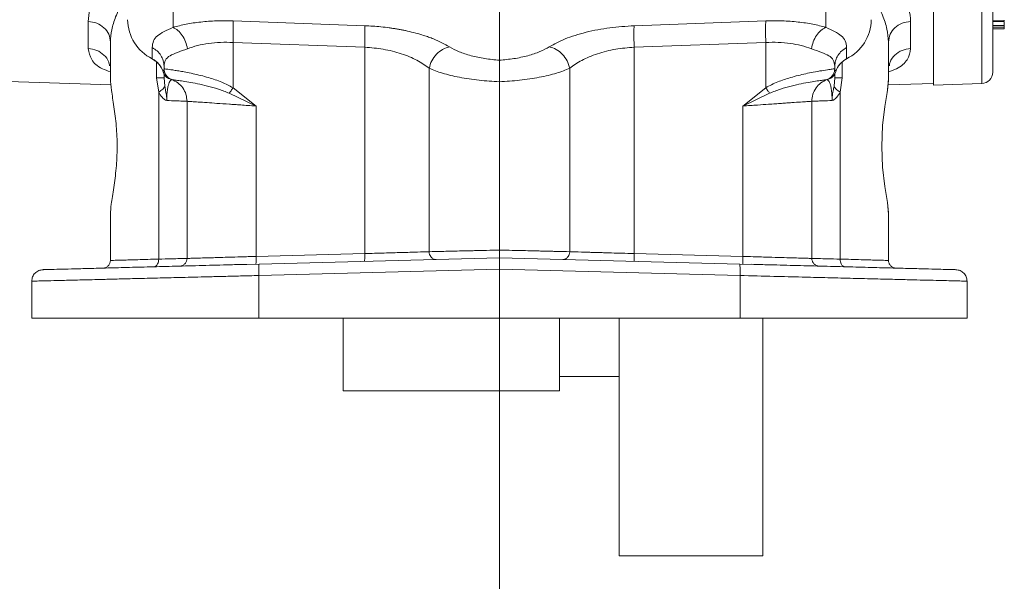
# Model space of a CAD drawing. Header units: inches. Extents: x 0.3 to 33.9, y 0.2 to 21.7.
# Tile 14 of 26: x 21.5 to 26.7, y 4.8 to 7.8. Entities that reach past the tile are written whole.
import ezdxf

# ---------------------------------------------------------------- set-up
doc = ezdxf.new("R2010")
doc.units = ezdxf.units.IN
doc.header["$MEASUREMENT"] = 0
doc.layers.add('SLD-0', color=7, linetype='Continuous', lineweight=15)

msp = doc.modelspace()

# ---------------------------------------------------------------- linework, layer by layer
at = {"color": 8, "linetype": 'Continuous', "lineweight": 15}
for p, q in [((26.54058, 7.97083), (26.54058, 7.4333)), ((22.3209, 7.82839), (22.3209, 7.72682)), ((25.72707, 7.82842), (25.72707, 7.72682)), ((22.23536, 7.46282), (22.23536, 7.54428)), ((22.26885, 7.49719), (22.27274, 7.50756)), ((25.77911, 7.49719), (25.77464, 7.50912)), ((25.8126, 7.54589), (25.8126, 7.46282))]:
    msp.add_line(p, q, dxfattribs=at)
at = {"color": 7, "linetype": 'Continuous', "lineweight": 15}
for p, q in [((26.28848, 7.96195), (26.28848, 7.4245)), ((22.63409, 7.75996), (23.3209, 7.73522)), ((24.02398, 7.80497), (24.02398, 7.55535)), ((24.72706, 7.73522), (25.41387, 7.75996)), ((26.59848, 7.76038), (26.65848, 7.76038)), ((21.87817, 7.61626), (21.87817, 7.75726)), ((26.16979, 7.75726), (26.16979, 7.61626)), ((26.59848, 7.75695), (26.65848, 7.75695)), ((26.65848, 7.73672), (26.59848, 7.73672)), ((26.65848, 7.72846), (26.59848, 7.72846)), ((26.65848, 7.71953), (26.59848, 7.71953)), ((21.99398, 7.65038), (21.99398, 7.45841)), ((22.21236, 7.56267), (22.21236, 7.62139)), ((22.63409, 7.64808), (23.3209, 7.62334)), ((22.63409, 7.64808), (22.63409, 7.41148)), ((23.3209, 7.62334), (23.3209, 6.54676)), ((25.41387, 7.64808), (24.72706, 7.62334)), ((24.72706, 7.62334), (24.72706, 6.54676)), ((25.41387, 7.64808), (25.41387, 7.41148)), ((25.8356, 7.62139), (25.8356, 7.56267)), ((26.05398, 7.45841), (26.05398, 7.65038)), ((22.27398, 7.52351), (22.27398, 7.51086)), ((22.27406, 7.51084), (22.27398, 7.51086)), ((22.27398, 7.51086), (22.27398, 7.50297)), ((23.65739, 6.5565), (23.65739, 7.51296)), ((24.39057, 7.51296), (24.39057, 6.5565)), ((25.77398, 7.51086), (25.77391, 7.51084)), ((25.77398, 7.51086), (25.77398, 7.52351)), ((20.48234, 7.479), (21.9971, 7.4261)), ((22.24608, 7.38876), (22.23536, 7.46282)), ((22.27398, 7.48366), (22.27398, 7.46282)), ((22.27398, 7.46282), (22.27813, 7.41939)), ((22.30393, 7.45759), (22.30685, 7.45659)), ((22.30685, 7.45659), (22.30801, 7.45623)), ((22.30801, 7.45623), (22.31398, 7.45429)), ((22.31402, 7.45428), (22.31398, 7.45429)), ((25.73394, 7.45428), (25.73398, 7.45429)), ((25.73398, 7.45429), (25.73995, 7.45623)), ((25.74241, 7.45803), (25.73656, 7.45532)), ((25.73866, 7.45584), (25.74924, 7.46029)), ((25.73995, 7.45623), (25.74111, 7.45659)), ((25.74111, 7.45659), (25.74403, 7.45759)), ((25.74924, 7.46029), (25.75361, 7.46213)), ((25.76984, 7.41939), (25.77398, 7.46282)), ((25.77398, 7.46282), (25.77398, 7.48366)), ((25.8126, 7.46282), (25.80188, 7.38876)), ((22.63409, 7.41148), (22.75409, 7.31632)), ((25.29387, 7.31632), (25.41387, 7.41148)), ((26.05183, 7.42614), (26.28848, 7.4344)), ((26.28848, 7.4245), (26.54058, 7.4333)), ((22.24608, 6.51798), (22.24608, 7.38876)), ((22.61431, 7.38289), (22.75409, 7.31632)), ((25.29387, 7.31632), (25.43365, 7.38289)), ((25.80188, 7.38876), (25.80188, 6.51798)), ((22.39398, 7.34116), (22.39398, 6.5215)), ((22.75409, 7.31632), (22.75409, 6.53192)), ((25.29387, 6.53192), (25.29387, 7.31632)), ((25.65398, 6.5215), (25.65398, 7.34116)), ((21.99398, 6.75304), (21.99398, 6.51102)), ((26.05398, 6.51102), (26.05398, 6.75304)), ((22.75409, 6.53192), (23.3209, 6.54676)), ((22.77013, 6.49238), (24.02398, 6.52522)), ((24.02398, 6.52522), (25.27783, 6.49238)), ((24.72706, 6.54676), (25.29387, 6.53192)), ((22.76955, 6.49122), (22.6578, 6.48944)), ((22.77013, 6.49238), (22.76959, 6.49009)), ((25.27783, 6.49238), (25.27837, 6.49009)), ((25.39016, 6.48944), (25.27841, 6.49122)), ((25.82229, 6.47888), (25.86368, 6.47731)), ((24.02398, 6.46528), (22.76856, 6.4324)), ((22.76856, 6.4324), (22.76856, 6.21072)), ((25.2794, 6.4324), (24.02398, 6.46528)), ((24.02398, 6.21072), (24.02398, 6.46528)), ((25.2794, 6.4324), (25.2794, 6.21072)), ((21.58398, 6.40287), (21.58398, 6.21072)), ((26.46398, 6.40287), (26.46398, 6.21072)), ((21.58398, 6.21072), (22.76856, 6.21072)), ((22.76856, 6.21072), (24.02398, 6.21072)), ((23.20898, 5.83022), (23.20898, 6.21072)), ((24.02398, 6.21072), (25.2794, 6.21072)), ((24.33698, 5.83022), (24.33698, 6.21072)), ((24.64898, 4.97072), (24.64898, 6.21072)), ((25.2794, 6.21072), (26.46398, 6.21072)), ((25.39898, 4.97072), (25.39898, 6.21072)), ((24.33698, 5.90572), (24.64898, 5.90572)), ((23.20898, 5.83022), (24.33698, 5.83022)), ((24.64898, 4.97072), (25.39898, 4.97072))]:
    msp.add_line(p, q, dxfattribs=at)
at = {"color": 7, "linetype": 'Continuous', "lineweight": 15, "flags": 128}
for points in [[(22.21309, 7.56053), (22.21264, 7.56104), (22.21236, 7.56267)], [(25.83356, 7.56061), (25.83449, 7.56042), (25.83532, 7.56104), (25.8356, 7.56267)], [(26.05398, 6.75304), (26.05398, 6.75304), (26.05398, 6.75304), (26.04812, 6.81379), (26.03543, 6.89711), (26.0235, 6.9969), (26.01868, 7.10572), (26.02351, 7.21454), (26.03543, 7.31433), (26.04812, 7.39765), (26.05398, 7.45841)]]:
    msp.add_lwpolyline(points, dxfattribs=at)
at = {"color": 7, "linetype": 'Continuous', "lineweight": 15}
for centre, radius, start, end in [((22.31547, 7.76996), 0.23152, 180.8346, 243.55193), ((25.73249, 7.76996), 0.23152, 296.44813, 359.16527), ((22.16081, 7.46108), 0.11392, 18.479, 63.09376), ((25.88716, 7.46108), 0.11392, 116.90632, 161.52099), ((26.53848, 7.49326), 0.06, 272, 360)]:
    msp.add_arc(centre, radius, start, end, dxfattribs=at)
at = {"color": 8, "linetype": 'Continuous', "lineweight": 15}
for points, knots in [([(21.87817, 7.75726), (21.87982, 7.77779), (21.88314, 7.81905), (21.90964, 7.8858), (21.95422, 7.96413), (22.00463, 8.01992), (22.03409, 8.05252)], [0, 0, 0, 0, 0.2254068, 0.4529465, 0.6802824, 1, 1, 1, 1]), ([(21.99398, 7.65038), (21.99536, 7.67136), (21.99813, 7.71325), (22.02044, 7.78255), (22.0493, 7.84432), (22.07494, 7.88358), (22.08398, 7.89743)], [0, 0, 0, 0, 0.2724596, 0.5441742, 0.8392156, 1, 1, 1, 1]), ([(21.99398, 7.49468), (21.97936, 7.4999), (21.93264, 7.51658), (21.8899, 7.55626), (21.88207, 7.59628), (21.87817, 7.61626)], [0, 0, 0, 0, 0.1857893, 0.5936267, 1, 1, 1, 1]), ([(21.87817, 7.61626), (21.89351, 7.61415), (21.92418, 7.60993), (21.96186, 7.58359), (21.98524, 7.5538), (21.98837, 7.53273), (21.98938, 7.52596)], [0, 0, 0, 0, 0.2879035, 0.5758062, 0.8637087, 1, 1, 1, 1]), ([(26.16979, 7.61626), (26.16588, 7.59619), (26.15805, 7.55602), (26.11502, 7.51638), (26.06839, 7.49978), (26.05398, 7.49465)], [0, 0, 0, 0, 0.40835209, 0.81715743, 1, 1, 1, 1]), ([(26.16979, 7.61626), (26.15446, 7.61415), (26.12378, 7.60993), (26.08611, 7.58359), (26.06273, 7.55381), (26.0596, 7.53275), (26.05859, 7.52599)], [0, 0, 0, 0, 0.2879558, 0.5759116, 0.8638661, 1, 1, 1, 1]), ([(22.76959, 6.49009), (22.7694, 6.48953), (22.76883, 6.48787), (22.7683, 6.47559), (22.76809, 6.45601), (22.7684, 6.44027), (22.76856, 6.4324)], [0, 0, 0, 0, 0.1428891, 0.428593, 0.7142956, 1, 1, 1, 1]), ([(25.27837, 6.49009), (25.27856, 6.48953), (25.27913, 6.48787), (25.27966, 6.47559), (25.27988, 6.45601), (25.27956, 6.44027), (25.2794, 6.4324)], [0, 0, 0, 0, 0.1428891, 0.428593, 0.7142956, 1, 1, 1, 1]), ([(25.82245, 6.47978), (25.82035, 6.48032), (25.81445, 6.48184), (25.80752, 6.49132), (25.80258, 6.50427), (25.80211, 6.51341), (25.80188, 6.51798)], [0, 0, 0, 0, 0.17709134, 0.49651721, 0.74823468, 1, 1, 1, 1])]:
    msp.add_open_spline(points, degree=3, knots=knots, dxfattribs=at)
at = {"color": 7, "linetype": 'Continuous', "lineweight": 15}
for points, knots in [([(26.59848, 8.02006), (26.59848, 7.96785), (26.59848, 7.86247), (26.59848, 7.7342), (26.59848, 7.6287), (26.59848, 7.5518), (26.59848, 7.50247), (26.59848, 7.49634), (26.59848, 7.49326)], [0, 0, 0, 0, 0.159873, 0.3226643, 0.488197, 0.6577181, 0.8283959, 1, 1, 1, 1]), ([(26.08942, 7.96393), (26.10515, 7.93981), (26.13658, 7.89162), (26.16414, 7.82175), (26.16792, 7.77869), (26.16979, 7.75726)], [0, 0, 0, 0, 0.334788, 0.6689873, 1, 1, 1, 1]), ([(26.05398, 7.65038), (26.05236, 7.67265), (26.0491, 7.71732), (26.02544, 7.78989), (25.99836, 7.84007), (25.98469, 7.86539)], [0, 0, 0, 0, 0.3297072, 0.6616616, 1, 1, 1, 1]), ([(22.3209, 7.72682), (22.34292, 7.73267), (22.387, 7.74437), (22.46475, 7.75536), (22.5477, 7.76141), (22.60536, 7.76044), (22.63409, 7.75996)], [0, 0, 0, 0, 0.2512882, 0.5031128, 0.7523636, 1, 1, 1, 1]), ([(22.63409, 7.75996), (22.63447, 7.75465), (22.63523, 7.74404), (22.63553, 7.71682), (22.63523, 7.68416), (22.63447, 7.66011), (22.63409, 7.64808)], [0, 0, 0, 0, 0.25, 0.4999994, 0.7499995, 1, 1, 1, 1]), ([(25.41387, 7.75996), (25.41349, 7.75465), (25.41274, 7.74404), (25.41243, 7.71682), (25.41274, 7.68416), (25.41349, 7.66011), (25.41387, 7.64808)], [0, 0, 0, 0, 0.25, 0.4999994, 0.7499995, 1, 1, 1, 1]), ([(25.41387, 7.75996), (25.44246, 7.76044), (25.50012, 7.76142), (25.58316, 7.75538), (25.661, 7.74435), (25.70509, 7.73265), (25.72707, 7.72682)], [0, 0, 0, 0, 0.246357, 0.4969824, 0.7491899, 1, 1, 1, 1]), ([(26.65848, 7.76038), (26.65848, 7.76073), (26.65848, 7.76113), (26.65848, 7.76423), (26.65848, 7.76454)], [0, 0, 0, 0, 0.9005753, 1, 1, 1, 1]), ([(21.87817, 7.75726), (21.89347, 7.75525), (21.92409, 7.75122), (21.96223, 7.72633), (21.98881, 7.69149), (21.99226, 7.66408), (21.99398, 7.65038)], [0, 0, 0, 0, 0.2500003, 0.4999996, 0.7499996, 1, 1, 1, 1]), ([(22.21236, 7.62139), (22.21361, 7.63332), (22.21608, 7.65686), (22.23758, 7.6828), (22.27088, 7.70377), (22.30455, 7.71929), (22.3209, 7.72682)], [0, 0, 0, 0, 0.265203, 0.5230816, 0.7683609, 1, 1, 1, 1]), ([(22.3209, 7.72682), (22.32965, 7.72204), (22.34716, 7.71246), (22.36987, 7.68541), (22.3877, 7.65213), (22.39328, 7.62734), (22.39606, 7.61495)], [0, 0, 0, 0, 0.2499946, 0.500002, 0.7499957, 1, 1, 1, 1]), ([(23.3209, 7.73522), (23.33511, 7.73458), (23.36358, 7.73329), (23.40619, 7.72957), (23.44091, 7.72547), (23.46782, 7.72161), (23.4872, 7.71852), (23.50631, 7.71514), (23.52516, 7.7115), (23.55255, 7.70571), (23.58774, 7.69716), (23.62448, 7.68645), (23.65485, 7.67622), (23.7049, 7.65755), (23.73752, 7.63939), (23.76365, 7.62484)], [0, 0, 0, 0, 0.08018552, 0.16074434, 0.24151597, 0.27971864, 0.31786323, 0.35601677, 0.39424626, 0.43261846, 0.52578553, 0.61983042, 0.68263524, 0.74569708, 1, 1, 1, 1]), ([(23.3209, 7.73522), (23.32128, 7.72991), (23.32203, 7.7193), (23.32234, 7.69208), (23.32203, 7.65942), (23.32128, 7.63537), (23.3209, 7.62334)], [0, 0, 0, 0, 0.24999998, 0.49999941, 0.74999951, 1, 1, 1, 1]), ([(24.28431, 7.62484), (24.3103, 7.63919), (24.3627, 7.66814), (24.47276, 7.70228), (24.59695, 7.72682), (24.68436, 7.73246), (24.72706, 7.73522)], [0, 0, 0, 0, 0.2519184, 0.5080371, 0.7596982, 1, 1, 1, 1]), ([(24.72706, 7.62334), (24.72669, 7.63537), (24.72593, 7.65942), (24.72563, 7.69208), (24.72593, 7.7193), (24.72669, 7.72991), (24.72706, 7.73522)], [0, 0, 0, 0, 0.2500005, 0.5000006, 0.75, 1, 1, 1, 1]), ([(25.72707, 7.72682), (25.71831, 7.72204), (25.7008, 7.71247), (25.67809, 7.68541), (25.66027, 7.65213), (25.65469, 7.62734), (25.6519, 7.61495)], [0, 0, 0, 0, 0.2500051, 0.4999991, 0.7500053, 1, 1, 1, 1]), ([(25.72707, 7.72682), (25.74342, 7.71929), (25.77709, 7.70377), (25.81038, 7.6828), (25.83189, 7.65687), (25.83435, 7.63333), (25.8356, 7.62139)], [0, 0, 0, 0, 0.2316388, 0.4769179, 0.7347439, 1, 1, 1, 1]), ([(26.16979, 7.75726), (26.15449, 7.75525), (26.12388, 7.75122), (26.08573, 7.72633), (26.05915, 7.69149), (26.0557, 7.66408), (26.05398, 7.65038)], [0, 0, 0, 0, 0.25000014, 0.50000004, 0.74999963, 1, 1, 1, 1]), ([(26.65848, 7.73672), (26.65848, 7.73908), (26.65848, 7.74253), (26.65848, 7.74999), (26.65848, 7.75437), (26.65848, 7.7567), (26.65848, 7.75695)], [0, 0, 0, 0, 0.5037779, 0.7373858, 0.9718383, 1, 1, 1, 1]), ([(26.65848, 7.73672), (26.65848, 7.73592), (26.65848, 7.73457), (26.65848, 7.73157), (26.65848, 7.72952), (26.65848, 7.72846)], [0, 0, 0, 0, 0.4096657, 0.6926808, 1, 1, 1, 1]), ([(26.65848, 7.71953), (26.65848, 7.71962), (26.65848, 7.71987), (26.65848, 7.72163), (26.65848, 7.72405), (26.65848, 7.72658), (26.65848, 7.7279), (26.65848, 7.72846)], [0, 0, 0, 0, 0.1422159, 0.3702938, 0.7054823, 0.8758597, 1, 1, 1, 1]), ([(22.21236, 7.62139), (22.22125, 7.6159), (22.23904, 7.6049), (22.25851, 7.58087), (22.27153, 7.5533), (22.27317, 7.53344), (22.27398, 7.52351)], [0, 0, 0, 0, 0.2499995, 0.5000007, 0.7500004, 1, 1, 1, 1]), ([(22.27398, 7.52351), (22.27538, 7.53511), (22.27816, 7.5581), (22.30284, 7.57956), (22.34142, 7.59515), (22.37784, 7.60834), (22.39606, 7.61495)], [0, 0, 0, 0, 0.2546964, 0.5046695, 0.752029, 1, 1, 1, 1]), ([(22.39606, 7.61495), (22.41308, 7.62087), (22.44645, 7.63249), (22.5056, 7.64351), (22.56837, 7.64953), (22.61224, 7.64856), (22.63409, 7.64808)], [0, 0, 0, 0, 0.2576884, 0.5051675, 0.7534559, 1, 1, 1, 1]), ([(23.3209, 7.62334), (23.35354, 7.62054), (23.42037, 7.6148), (23.51428, 7.59033), (23.59778, 7.55624), (23.63733, 7.52753), (23.65739, 7.51296)], [0, 0, 0, 0, 0.2376445, 0.4865803, 0.7396411, 1, 1, 1, 1]), ([(23.76365, 7.62484), (23.75151, 7.62141), (23.72722, 7.61456), (23.69454, 7.58798), (23.66883, 7.55308), (23.6612, 7.52634), (23.65739, 7.51296)], [0, 0, 0, 0, 0.2499949, 0.4999765, 0.749985, 1, 1, 1, 1]), ([(23.76365, 7.62484), (23.77932, 7.61613), (23.81042, 7.59885), (23.87434, 7.57809), (23.94634, 7.56239), (23.99821, 7.55768), (24.02398, 7.55535)], [0, 0, 0, 0, 0.2558998, 0.5077008, 0.7554298, 1, 1, 1, 1]), ([(24.02398, 7.55535), (24.04937, 7.55764), (24.10125, 7.56233), (24.17368, 7.57807), (24.23787, 7.59895), (24.2689, 7.61625), (24.28431, 7.62484)], [0, 0, 0, 0, 0.2409651, 0.4922893, 0.7478289, 1, 1, 1, 1]), ([(24.28431, 7.62484), (24.29646, 7.62141), (24.32074, 7.61456), (24.35342, 7.58798), (24.37914, 7.55308), (24.38676, 7.52634), (24.39057, 7.51296)], [0, 0, 0, 0, 0.249994, 0.4999758, 0.7499847, 1, 1, 1, 1]), ([(24.39057, 7.51296), (24.41026, 7.52729), (24.44974, 7.55602), (24.53325, 7.59023), (24.62773, 7.61488), (24.69456, 7.62058), (24.72706, 7.62334)], [0, 0, 0, 0, 0.25600936, 0.51341703, 0.76337447, 1, 1, 1, 1]), ([(25.41387, 7.64808), (25.43571, 7.64856), (25.47958, 7.64952), (25.54233, 7.64352), (25.6015, 7.6325), (25.63486, 7.62088), (25.6519, 7.61495)], [0, 0, 0, 0, 0.2463995, 0.4948312, 0.7420556, 1, 1, 1, 1]), ([(25.6519, 7.61495), (25.67013, 7.60834), (25.70654, 7.59515), (25.74513, 7.57956), (25.7698, 7.5581), (25.77258, 7.53511), (25.77398, 7.52351)], [0, 0, 0, 0, 0.2479705, 0.4953305, 0.7453036, 1, 1, 1, 1]), ([(25.77398, 7.52351), (25.7748, 7.53344), (25.77643, 7.5533), (25.78945, 7.58087), (25.80892, 7.6049), (25.82671, 7.6159), (25.8356, 7.62139)], [0, 0, 0, 0, 0.2499996, 0.4999994, 0.7499999, 1, 1, 1, 1]), ([(22.21312, 7.56052), (22.21758, 7.55799), (22.23142, 7.55014), (22.2504, 7.53198), (22.26471, 7.51115), (22.2678, 7.49745), (22.26868, 7.49354)], [0, 0, 0, 0, 0.1650738, 0.511874, 0.8607314, 1, 1, 1, 1]), ([(24.02398, 7.55535), (24.02398, 7.55188), (24.02396, 7.54188), (24.02399, 7.51488), (24.02398, 7.47847), (24.02398, 7.45432), (24.02398, 7.44309)], [0, 0, 0, 0, 0.1729611, 0.499332, 0.7672217, 1, 1, 1, 1]), ([(25.79713, 7.52968), (25.80054, 7.53417), (25.81016, 7.54683), (25.82436, 7.55521), (25.83352, 7.56063)], [0, 0, 0, 0, 0.3546063, 1, 1, 1, 1]), ([(22.31398, 7.45429), (22.30836, 7.45686), (22.29711, 7.46201), (22.2843, 7.47573), (22.27563, 7.49238), (22.27453, 7.5047), (22.27398, 7.51086)], [0, 0, 0, 0, 0.2500001, 0.4999993, 0.7499989, 1, 1, 1, 1]), ([(22.27406, 7.51084), (22.27624, 7.5105), (22.28047, 7.50984), (22.30369, 7.50667), (22.33037, 7.50265), (22.35684, 7.49834), (22.38823, 7.49274), (22.42435, 7.48549), (22.46454, 7.47619), (22.51443, 7.46253), (22.57252, 7.44392), (22.61468, 7.42171), (22.63409, 7.41148)], [0, 0, 0, 0, 0.138461, 0.2684566, 0.3505381, 0.4289333, 0.5036869, 0.5926668, 0.6763056, 0.754763, 0.8870664, 1, 1, 1, 1]), ([(22.27406, 7.51084), (22.27474, 7.50394), (22.27612, 7.49015), (22.28618, 7.47328), (22.29913, 7.46091), (22.30906, 7.45649), (22.31402, 7.45428)], [0, 0, 0, 0, 0.2797687, 0.5595375, 0.779764, 1, 1, 1, 1]), ([(23.65739, 7.51296), (23.67908, 7.5042), (23.72294, 7.48648), (23.81365, 7.46533), (23.91584, 7.44967), (23.98842, 7.44525), (24.02398, 7.44309)], [0, 0, 0, 0, 0.2494037, 0.5042383, 0.7571391, 1, 1, 1, 1]), ([(24.02398, 7.44309), (24.05954, 7.44525), (24.13212, 7.44967), (24.23431, 7.46533), (24.32502, 7.48648), (24.36888, 7.5042), (24.39057, 7.51296)], [0, 0, 0, 0, 0.2428588, 0.4957616, 0.7505962, 1, 1, 1, 1]), ([(25.41387, 7.41148), (25.4237, 7.417), (25.44429, 7.42857), (25.47645, 7.44233), (25.50964, 7.4546), (25.54509, 7.46578), (25.58344, 7.47617), (25.62361, 7.4855), (25.66648, 7.49409), (25.70921, 7.5014), (25.74449, 7.50667), (25.76822, 7.50992), (25.77198, 7.51053), (25.77391, 7.51084)], [0, 0, 0, 0, 0.05803979, 0.12165599, 0.18176405, 0.24553828, 0.32397838, 0.4076033, 0.49657248, 0.61757384, 0.74849683, 0.87128391, 1, 1, 1, 1]), ([(25.73394, 7.45428), (25.74021, 7.45723), (25.75275, 7.46313), (25.7653, 7.47825), (25.77263, 7.49458), (25.77348, 7.50542), (25.77391, 7.51084)], [0, 0, 0, 0, 0.2797695, 0.5595378, 0.7797639, 1, 1, 1, 1]), ([(25.77398, 7.51086), (25.77343, 7.5047), (25.77233, 7.49238), (25.76366, 7.47573), (25.75086, 7.46201), (25.73961, 7.45686), (25.73398, 7.45429)], [0, 0, 0, 0, 0.2500015, 0.4999998, 0.7499998, 1, 1, 1, 1]), ([(21.99398, 7.45841), (21.99536, 7.43968), (21.9981, 7.40235), (22.01311, 7.31531), (22.02599, 7.21345), (22.0311, 7.10156), (22.02523, 6.99008), (22.01174, 6.88721), (21.99734, 6.80426), (21.99503, 6.76899), (21.99398, 6.75304)], [0, 0, 0, 0, 0.1271949, 0.2535414, 0.3792697, 0.504564, 0.6298635, 0.755633, 0.8894805, 1, 1, 1, 1]), ([(22.23536, 7.46282), (22.2411, 7.46282), (22.25257, 7.46282), (22.26458, 7.46282), (22.27251, 7.46282), (22.27349, 7.46282), (22.27398, 7.46282)], [0, 0, 0, 0, 0.2499995, 0.4999994, 0.7500001, 1, 1, 1, 1]), ([(22.26885, 7.49719), (22.2701, 7.49298), (22.27259, 7.48457), (22.28026, 7.47317), (22.29081, 7.46346), (22.29974, 7.45946), (22.30393, 7.45759)], [0, 0, 0, 0, 0.2519107, 0.5031452, 0.7668567, 1, 1, 1, 1]), ([(22.31398, 7.45429), (22.31322, 7.45389), (22.31175, 7.45311), (22.30333, 7.4444), (22.29656, 7.42694), (22.29213, 7.4075), (22.28949, 7.384), (22.28843, 7.36216), (22.2884, 7.35082), (22.28838, 7.34518)], [0, 0, 0, 0, 0.2838417, 0.5517746, 0.6756969, 0.7915949, 0.8985948, 0.9495969, 1, 1, 1, 1]), ([(22.39398, 7.34116), (22.39288, 7.35347), (22.39069, 7.3781), (22.37335, 7.41139), (22.34775, 7.43885), (22.32527, 7.44913), (22.31402, 7.45428)], [0, 0, 0, 0, 0.25000018, 0.50000031, 0.74999946, 1, 1, 1, 1]), ([(22.31402, 7.45428), (22.31538, 7.45406), (22.31809, 7.45362), (22.33611, 7.45124), (22.3639, 7.44731), (22.40152, 7.44136), (22.44754, 7.43293), (22.50011, 7.42114), (22.55683, 7.40605), (22.59529, 7.39055), (22.61431, 7.38289)], [0, 0, 0, 0, 0.1246943, 0.2493649, 0.3746844, 0.5003338, 0.6263104, 0.7524235, 0.877585, 1, 1, 1, 1]), ([(25.43365, 7.38289), (25.45267, 7.39055), (25.49113, 7.40605), (25.54785, 7.42114), (25.60042, 7.43293), (25.64644, 7.44136), (25.68406, 7.44731), (25.71186, 7.45124), (25.72988, 7.45362), (25.73259, 7.45406), (25.73394, 7.45428)], [0, 0, 0, 0, 0.1224151, 0.2475767, 0.3736897, 0.4996662, 0.6253156, 0.7506352, 0.8753057, 1, 1, 1, 1]), ([(25.65398, 7.34116), (25.65508, 7.35347), (25.65728, 7.3781), (25.67461, 7.41139), (25.70021, 7.43885), (25.7227, 7.44913), (25.73394, 7.45428)], [0, 0, 0, 0, 0.2500004, 0.5000009, 0.7500006, 1, 1, 1, 1]), ([(25.73398, 7.45429), (25.73474, 7.45389), (25.73621, 7.45311), (25.74463, 7.4444), (25.75141, 7.42694), (25.75583, 7.4075), (25.75848, 7.384), (25.75953, 7.36216), (25.75956, 7.35082), (25.75958, 7.34518)], [0, 0, 0, 0, 0.2838417, 0.5517746, 0.6756969, 0.7915949, 0.8985948, 0.9495969, 1, 1, 1, 1]), ([(25.77911, 7.49719), (25.77786, 7.49298), (25.77537, 7.48457), (25.76784, 7.47338), (25.75741, 7.46363), (25.74848, 7.4596), (25.74403, 7.45759)], [0, 0, 0, 0, 0.2519191, 0.5031615, 0.7524948, 1, 1, 1, 1]), ([(25.8126, 7.46282), (25.80687, 7.46282), (25.79539, 7.46282), (25.78338, 7.46282), (25.77545, 7.46282), (25.77447, 7.46282), (25.77398, 7.46282)], [0, 0, 0, 0, 0.2499989, 0.5000003, 0.75, 1, 1, 1, 1]), ([(26.05398, 7.45839), (26.05393, 7.45528), (26.05384, 7.44907), (26.0531, 7.43856), (26.052, 7.42723), (26.05052, 7.41495), (26.04903, 7.40392), (26.04796, 7.39666), (26.04758, 7.3941)], [0, 0, 0, 0, 0.18195419, 0.36264455, 0.54255029, 0.7221584, 0.90195742, 1, 1, 1, 1]), ([(22.24608, 7.38876), (22.25382, 7.39424), (22.26931, 7.40522), (22.27519, 7.41466), (22.27813, 7.41939)], [0, 0, 0, 0, 0.4999996, 1, 1, 1, 1]), ([(22.27813, 7.41939), (22.27954, 7.41162), (22.28184, 7.39891), (22.28568, 7.37856), (22.28777, 7.36335), (22.28828, 7.35267), (22.28837, 7.34934), (22.28837, 7.34782), (22.28838, 7.34656), (22.28837, 7.34551), (22.28838, 7.34517), (22.28838, 7.34514), (22.28838, 7.34514), (22.28838, 7.34514), (22.28838, 7.34514), (22.28838, 7.34514), (22.28838, 7.34514), (22.28838, 7.34514), (22.28838, 7.34516), (22.28838, 7.34517), (22.28838, 7.34518)], [0, 0, 0, 0, 0.3253718, 0.5326, 0.8280113, 0.9269725, 0.9496365, 0.9579265, 0.9861992, 0.9982861, 0.9991633, 0.9993534, 0.9993747, 0.9993816, 0.9993885, 0.9993943, 0.9994013, 0.9994203, 0.9996103, 1, 1, 1, 1]), ([(22.63409, 7.41148), (22.63047, 7.40635), (22.62321, 7.39609), (22.61728, 7.38729), (22.61431, 7.38289)], [0, 0, 0, 0, 0.4999987, 1, 1, 1, 1]), ([(25.41387, 7.41148), (25.4175, 7.40635), (25.42475, 7.39609), (25.43068, 7.38729), (25.43365, 7.38289)], [0, 0, 0, 0, 0.5000016, 1, 1, 1, 1]), ([(25.75958, 7.34518), (25.75958, 7.34517), (25.75958, 7.34516), (25.75958, 7.34514), (25.75958, 7.34514), (25.75958, 7.34514), (25.75958, 7.34514), (25.75958, 7.34514), (25.75958, 7.34514), (25.75958, 7.34514), (25.75958, 7.34517), (25.75959, 7.34524), (25.75958, 7.34557), (25.75959, 7.34661), (25.75959, 7.34782), (25.7596, 7.34882), (25.7596, 7.34923), (25.75961, 7.34981), (25.75964, 7.35089), (25.75969, 7.35265), (25.75981, 7.35519), (25.76003, 7.35881), (25.76047, 7.364), (25.76134, 7.37148), (25.76301, 7.38244), (25.76612, 7.39891), (25.76843, 7.41162), (25.76984, 7.41939)], [0, 0, 0, 0, 0.0003897, 0.0005795, 0.0005989, 0.0006058, 0.0006115, 0.0006184, 0.0006252, 0.0006468, 0.0008369, 0.0017138, 0.0032025, 0.0137981, 0.0420637, 0.0503516, 0.0530485, 0.0578141, 0.07301, 0.0950542, 0.126705, 0.1719597, 0.2367714, 0.3302894, 0.4675347, 0.6747108, 1, 1, 1, 1]), ([(25.80188, 7.38876), (25.79414, 7.39424), (25.77865, 7.40522), (25.77278, 7.41466), (25.76984, 7.41939)], [0, 0, 0, 0, 0.4999934, 1, 1, 1, 1]), ([(22.28838, 7.34518), (22.28608, 7.34583), (22.2774, 7.34829), (22.2618, 7.36229), (22.25165, 7.37938), (22.24608, 7.38876)], [0, 0, 0, 0, 0.139884, 0.5282702, 1, 1, 1, 1]), ([(25.75958, 7.34518), (25.76188, 7.34583), (25.77057, 7.34829), (25.78616, 7.3623), (25.79631, 7.37938), (25.80188, 7.38876)], [0, 0, 0, 0, 0.1398853, 0.5282706, 1, 1, 1, 1]), ([(22.39398, 7.34116), (22.39275, 7.34121), (22.39025, 7.34131), (22.36959, 7.3421), (22.33709, 7.34333), (22.30474, 7.34456), (22.28838, 7.34518)], [0, 0, 0, 0, 0.2417602, 0.4890076, 0.7417517, 1, 1, 1, 1]), ([(22.75409, 7.31632), (22.73982, 7.31731), (22.7128, 7.31917), (22.67529, 7.32175), (22.64311, 7.32397), (22.6006, 7.32691), (22.55044, 7.33036), (22.49539, 7.33417), (22.45072, 7.33723), (22.41796, 7.33947), (22.39769, 7.34089), (22.39521, 7.34107), (22.39398, 7.34116)], [0, 0, 0, 0, 0.0745786, 0.1411886, 0.1998272, 0.2504929, 0.3808236, 0.5005335, 0.6301494, 0.7565884, 0.8798662, 1, 1, 1, 1]), ([(25.65398, 7.34116), (25.65276, 7.34107), (25.65028, 7.34089), (25.63002, 7.33947), (25.59726, 7.33723), (25.55961, 7.33465), (25.52448, 7.33222), (25.49585, 7.33025), (25.46365, 7.32803), (25.42234, 7.32519), (25.36595, 7.32128), (25.31985, 7.31811), (25.29387, 7.31632)], [0, 0, 0, 0, 0.1200645, 0.2433215, 0.3697874, 0.4994799, 0.5598386, 0.6232343, 0.6896677, 0.7591392, 0.8642527, 1, 1, 1, 1]), ([(25.65398, 7.34116), (25.65522, 7.34121), (25.65771, 7.34131), (25.67837, 7.3421), (25.71087, 7.34333), (25.74323, 7.34456), (25.75958, 7.34518)], [0, 0, 0, 0, 0.2417632, 0.4890118, 0.7417549, 1, 1, 1, 1]), ([(26.0482, 6.81301), (26.04853, 6.81071), (26.05014, 6.79986), (26.05175, 6.78676), (26.05293, 6.77468), (26.05336, 6.76899), (26.05354, 6.76621), (26.05362, 6.76484), (26.05365, 6.76417), (26.05367, 6.76383), (26.05368, 6.76366), (26.05369, 6.76357), (26.05369, 6.76353), (26.05369, 6.76351), (26.05369, 6.7635), (26.05369, 6.76349), (26.05369, 6.76349), (26.05369, 6.76349), (26.05369, 6.76349), (26.05369, 6.76349), (26.05369, 6.75962), (26.05384, 6.75633), (26.05398, 6.75304)], [0, 0, 0, 0, 0.092965, 0.4395816, 0.6136239, 0.7009867, 0.7447729, 0.7666944, 0.7776632, 0.7831497, 0.7858934, 0.7872646, 0.7879515, 0.7882939, 0.7884654, 0.7885509, 0.7885938, 0.7886157, 0.7886264, 0.7886318, 0.7886371, 1, 1, 1, 1]), ([(22.75409, 6.53192), (22.72709, 6.53114), (22.6792, 6.52976), (22.61792, 6.52798), (22.57043, 6.52661), (22.53148, 6.52548), (22.49081, 6.5243), (22.45169, 6.52317), (22.41887, 6.52222), (22.39791, 6.52161), (22.39529, 6.52154), (22.39398, 6.5215)], [0, 0, 0, 0, 0.1409763, 0.2499821, 0.338293, 0.421686, 0.5001598, 0.6276814, 0.7500924, 0.8758254, 1, 1, 1, 1]), ([(22.75305, 6.49193), (22.75331, 6.49254), (22.75382, 6.49376), (22.75427, 6.50301), (22.75441, 6.51622), (22.7542, 6.52669), (22.75409, 6.53192)], [0, 0, 0, 0, 0.2499997, 0.5000031, 0.7500032, 1, 1, 1, 1]), ([(23.3209, 6.54676), (23.32101, 6.54153), (23.32122, 6.53106), (23.32108, 6.51785), (23.32063, 6.5086), (23.32011, 6.50738), (23.31985, 6.50678)], [0, 0, 0, 0, 0.2500012, 0.5000001, 0.7499959, 1, 1, 1, 1]), ([(23.3209, 6.54676), (23.35525, 6.54776), (23.42149, 6.54967), (23.51606, 6.55241), (23.59803, 6.55478), (23.63812, 6.55594), (23.65739, 6.5565)], [0, 0, 0, 0, 0.26050909, 0.50243876, 0.76072994, 1, 1, 1, 1]), ([(24.02398, 6.56523), (24.00149, 6.5647), (23.95945, 6.5637), (23.90987, 6.56252), (23.87555, 6.5617), (23.85342, 6.56117), (23.83378, 6.5607), (23.78814, 6.55961), (23.7224, 6.55806), (23.6784, 6.557), (23.65739, 6.5565)], [0, 0, 0, 0, 0.155839, 0.2912027, 0.3512283, 0.4061236, 0.4558891, 0.500524, 0.7615118, 1, 1, 1, 1]), ([(23.69176, 6.51652), (23.68679, 6.51716), (23.67684, 6.51846), (23.66552, 6.52916), (23.6587, 6.54247), (23.65783, 6.55182), (23.65739, 6.5565)], [0, 0, 0, 0, 0.27959986, 0.55920701, 0.77957908, 1, 1, 1, 1]), ([(24.02398, 6.56523), (24.02398, 6.56186), (24.02398, 6.55534), (24.02397, 6.54646), (24.02396, 6.53913), (24.02395, 6.53194), (24.02397, 6.52631), (24.02398, 6.52556), (24.02398, 6.52522)], [0, 0, 0, 0, 0.16081145, 0.31146712, 0.45197454, 0.58225666, 0.81130644, 1, 1, 1, 1]), ([(24.39057, 6.5565), (24.36968, 6.557), (24.34325, 6.55763), (24.30321, 6.55858), (24.28104, 6.55911), (24.25726, 6.55968), (24.22879, 6.56035), (24.19273, 6.56122), (24.14583, 6.56234), (24.08851, 6.5637), (24.04648, 6.5647), (24.02398, 6.56523)], [0, 0, 0, 0, 0.23834276, 0.30159593, 0.36626466, 0.43234928, 0.49984987, 0.59416544, 0.70897075, 0.8442534, 1, 1, 1, 1]), ([(24.02398, 6.46528), (24.02398, 6.47316), (24.02398, 6.48885), (24.02399, 6.50844), (24.02397, 6.51942), (24.02398, 6.52444), (24.02398, 6.52495), (24.02398, 6.52522)], [0, 0, 0, 0, 0.2507149, 0.4991371, 0.7346448, 0.863716, 1, 1, 1, 1]), ([(24.3562, 6.51652), (24.36118, 6.51716), (24.37113, 6.51845), (24.38244, 6.52916), (24.38926, 6.54247), (24.39013, 6.55183), (24.39057, 6.5565)], [0, 0, 0, 0, 0.2796134, 0.5592107, 0.779616, 1, 1, 1, 1]), ([(24.39057, 6.5565), (24.40959, 6.55595), (24.43367, 6.55525), (24.47044, 6.55419), (24.49092, 6.5536), (24.51293, 6.55296), (24.53834, 6.55223), (24.57027, 6.55129), (24.61228, 6.55007), (24.66583, 6.54853), (24.70552, 6.54738), (24.72706, 6.54676)], [0, 0, 0, 0, 0.2373808, 0.3006968, 0.3655447, 0.4319246, 0.4998368, 0.5861314, 0.6982709, 0.8362355, 1, 1, 1, 1]), ([(24.72811, 6.50678), (24.72785, 6.50738), (24.72734, 6.5086), (24.72689, 6.51785), (24.72675, 6.53106), (24.72696, 6.54153), (24.72706, 6.54676)], [0, 0, 0, 0, 0.2500042, 0.4999999, 0.7499989, 1, 1, 1, 1]), ([(25.29387, 6.53192), (25.29376, 6.52669), (25.29355, 6.51622), (25.29369, 6.50301), (25.29414, 6.49376), (25.29466, 6.49254), (25.29492, 6.49193)], [0, 0, 0, 0, 0.2499968, 0.4999969, 0.7500003, 1, 1, 1, 1]), ([(25.65398, 6.5215), (25.65276, 6.52154), (25.65028, 6.52161), (25.63002, 6.52221), (25.59726, 6.52315), (25.55212, 6.52444), (25.49554, 6.52609), (25.4408, 6.52767), (25.39007, 6.52914), (25.34522, 6.53044), (25.31186, 6.5314), (25.29387, 6.53192)], [0, 0, 0, 0, 0.12019131, 0.24356135, 0.37011277, 0.49984762, 0.62346259, 0.75913047, 0.82579236, 0.90608511, 1, 1, 1, 1]), ([(21.64241, 6.46285), (21.64424, 6.4629), (21.64791, 6.463), (21.67744, 6.46377), (21.7241, 6.46499), (21.78883, 6.46669), (21.87016, 6.46882), (21.96691, 6.47135), (22.07746, 6.47424), (22.20015, 6.47746), (22.33283, 6.48093), (22.47367, 6.48462), (22.59906, 6.4879), (22.67774, 6.48996), (22.70634, 6.49071)], [0, 0, 0, 0, 0.0863476, 0.1727916, 0.2591843, 0.3455127, 0.4320044, 0.5183875, 0.6047671, 0.6912479, 0.7776233, 0.863949, 0.9505443, 1, 1, 1, 1]), ([(21.99398, 6.51102), (21.9934, 6.50587), (21.99224, 6.49556), (21.98328, 6.48248), (21.97044, 6.47318), (21.96017, 6.47175), (21.95503, 6.47104)], [0, 0, 0, 0, 0.2500002, 0.4999986, 0.7499993, 1, 1, 1, 1]), ([(22.24608, 6.51798), (22.20779, 6.51692), (22.13313, 6.51487), (22.05483, 6.5127), (22.00352, 6.51129), (21.99714, 6.51111), (21.99398, 6.51102)], [0, 0, 0, 0, 0.2564854, 0.5000277, 0.7519032, 1, 1, 1, 1]), ([(22.22058, 6.47799), (22.22441, 6.47883), (22.23207, 6.48051), (22.24047, 6.49122), (22.24537, 6.5043), (22.24585, 6.51342), (22.24608, 6.51798)], [0, 0, 0, 0, 0.279635, 0.5592496, 0.7796389, 1, 1, 1, 1]), ([(22.39398, 6.5215), (22.39213, 6.52145), (22.38839, 6.52136), (22.35828, 6.52065), (22.31235, 6.51955), (22.26855, 6.51851), (22.24608, 6.51798)], [0, 0, 0, 0, 0.2481197, 0.4999796, 0.7435244, 1, 1, 1, 1]), ([(22.39398, 6.5215), (22.3934, 6.51634), (22.39224, 6.50604), (22.38328, 6.49296), (22.37044, 6.48366), (22.36017, 6.48223), (22.35503, 6.48151)], [0, 0, 0, 0, 0.24999958, 0.50000219, 0.74999986, 1, 1, 1, 1]), ([(25.34134, 6.49072), (25.3669, 6.49005), (25.44061, 6.48812), (25.56094, 6.48497), (25.70145, 6.48129), (25.83748, 6.47773), (25.96549, 6.47437), (26.08126, 6.47134), (26.18195, 6.46871), (26.26522, 6.46653), (26.32936, 6.46485), (26.37378, 6.46368), (26.40068, 6.46298), (26.40394, 6.46289), (26.40555, 6.46285)], [0, 0, 0, 0, 0.0442031, 0.127431, 0.2128501, 0.3015607, 0.3912458, 0.4817094, 0.5721584, 0.6618313, 0.7505342, 0.8359199, 0.9191269, 1, 1, 1, 1]), ([(25.69293, 6.48151), (25.6878, 6.48223), (25.67752, 6.48366), (25.66468, 6.49296), (25.65572, 6.50604), (25.65456, 6.51634), (25.65398, 6.5215)], [0, 0, 0, 0, 0.2500024, 0.499998, 0.7499998, 1, 1, 1, 1]), ([(25.80188, 6.51798), (25.77896, 6.51852), (25.73382, 6.51959), (25.68802, 6.52067), (25.65917, 6.52137), (25.65569, 6.52145), (25.65398, 6.5215)], [0, 0, 0, 0, 0.2619814, 0.5159741, 0.7619796, 1, 1, 1, 1]), ([(26.05398, 6.51102), (26.05082, 6.51111), (26.04445, 6.51129), (25.99313, 6.5127), (25.91484, 6.51487), (25.84018, 6.51692), (25.80188, 6.51798)], [0, 0, 0, 0, 0.24810033, 0.49997238, 0.74351324, 1, 1, 1, 1]), ([(26.09293, 6.47104), (26.0878, 6.47175), (26.07752, 6.47318), (26.06468, 6.48248), (26.05572, 6.49556), (26.05456, 6.50587), (26.05398, 6.51102)], [0, 0, 0, 0, 0.2500019, 0.5000008, 0.7499993, 1, 1, 1, 1]), ([(21.64241, 6.46285), (21.63471, 6.46178), (21.61929, 6.45963), (21.60003, 6.44569), (21.5866, 6.42607), (21.58485, 6.4106), (21.58398, 6.40287)], [0, 0, 0, 0, 0.2499996, 0.4999991, 0.749999, 1, 1, 1, 1]), ([(22.76856, 6.4324), (22.73662, 6.43161), (22.67499, 6.43007), (22.58689, 6.42788), (22.5066, 6.42588), (22.43419, 6.42408), (22.36956, 6.42246), (22.29071, 6.42049), (22.19905, 6.41821), (22.0976, 6.41568), (22.00708, 6.41342), (21.91308, 6.41107), (21.81958, 6.40875), (21.73293, 6.40661), (21.66568, 6.40494), (21.61846, 6.40376), (21.58932, 6.40301), (21.58575, 6.40292), (21.58398, 6.40287)], [0, 0, 0, 0, 0.0506363, 0.0976926, 0.1411684, 0.1810636, 0.2173778, 0.2501108, 0.3168163, 0.3807243, 0.4418347, 0.5001473, 0.5870069, 0.6724455, 0.7564635, 0.8390616, 0.9202402, 1, 1, 1, 1]), ([(26.46398, 6.40287), (26.46221, 6.40292), (26.45864, 6.40301), (26.4295, 6.40376), (26.3863, 6.40484), (26.3325, 6.40618), (26.27302, 6.40765), (26.2027, 6.40939), (26.13505, 6.41107), (26.07491, 6.41257), (26.02543, 6.41381), (25.97215, 6.41514), (25.91504, 6.41656), (25.85411, 6.41808), (25.78937, 6.41969), (25.70632, 6.42176), (25.59585, 6.42452), (25.44834, 6.4282), (25.33857, 6.43093), (25.2794, 6.4324)], [0, 0, 0, 0, 0.0797685, 0.1609513, 0.2435494, 0.3064457, 0.3701393, 0.4346306, 0.4999195, 0.5340193, 0.5691066, 0.6051814, 0.6422436, 0.6802933, 0.7193305, 0.7593553, 0.8259545, 0.9061722, 1, 1, 1, 1]), ([(26.40555, 6.46285), (26.41326, 6.46178), (26.42867, 6.45963), (26.44793, 6.44569), (26.46137, 6.42607), (26.46311, 6.4106), (26.46398, 6.40287)], [0, 0, 0, 0, 0.2499993, 0.4999998, 0.7499994, 1, 1, 1, 1])]:
    msp.add_open_spline(points, degree=3, knots=knots, dxfattribs=at)
at = {"layer": 'SLD-0'}
msp.add_line((24.02398, 17.82849), (24.02398, 3.68039), dxfattribs=at)

doc.saveas('drawing.dxf')
